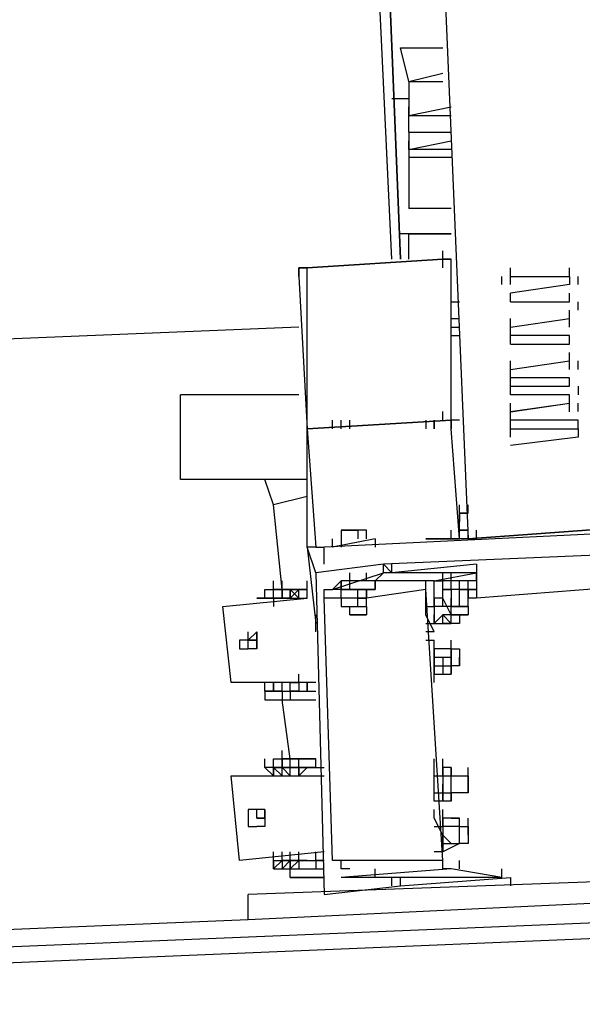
# Model space of a CAD drawing. Header units: inches. Extents: x -52 to 2304, y -1039 to 838.
# Tile 5 of 118: x 534 to 560, y -762 to -716. Entities that reach past the tile are written whole.
import ezdxf

# ---------------------------------------------------------------- set-up
doc = ezdxf.new("R2010")
doc.units = ezdxf.units.IN
doc.header["$MEASUREMENT"] = 0
doc.layers.add('DRYER-TRAIN', color=7, linetype='Continuous')

msp = doc.modelspace()

# ---------------------------------------------------------------- linework, layer by layer
at = {"layer": 'DRYER-TRAIN'}
for p, q in [((551.796, -676.032), (554.544, -740.472)), ((551.796, -676.032), (554.544, -740.472)), ((551.004, -727.5), (548.652, -678)), ((551.4, -727.5), (549.432, -678)), ((549.432, -678), (551.4, -727.5)), ((551.796, -719.256), (551.4, -717.684)), ((551.4, -717.684), (553.368, -717.684)), ((551.796, -719.256), (553.368, -718.86)), ((551.796, -719.256), (551.796, -720.828)), ((551.796, -719.256), (553.368, -719.256)), ((551.004, -720.036), (551.796, -720.036)), ((551.796, -720.828), (553.764, -720.432)), ((551.796, -720.828), (551.796, -720.432)), ((551.796, -721.608), (551.796, -720.828)), ((551.796, -720.828), (553.764, -720.828)), ((551.796, -721.608), (551.796, -722.4)), ((551.796, -721.608), (553.764, -721.608)), ((551.796, -721.608), (553.764, -721.608)), ((551.796, -722.4), (553.764, -722.004)), ((551.796, -722.4), (551.796, -722.004)), ((553.764, -722.4), (551.796, -722.4)), ((551.796, -722.4), (551.796, -722.784)), ((553.764, -722.784), (551.796, -722.784)), ((551.796, -722.784), (551.796, -725.148)), ((553.764, -725.148), (551.796, -725.148)), ((553.764, -726.324), (551.4, -726.324)), ((551.796, -727.5), (551.796, -726.324)), ((551.796, -726.324), (553.764, -726.324)), ((553.368, -727.5), (553.368, -727.104)), ((547.08, -727.896), (553.368, -727.5)), ((553.368, -727.5), (547.08, -727.896)), ((553.368, -727.896), (553.368, -727.5)), ((553.764, -727.5), (553.368, -727.5)), ((553.368, -727.5), (553.764, -727.5)), ((553.764, -727.896), (553.764, -727.5)), ((547.08, -727.896), (546.684, -727.896)), ((546.684, -727.896), (546.684, -728.292)), ((546.684, -728.292), (546.684, -727.896)), ((546.684, -727.896), (547.08, -727.896)), ((546.684, -728.292), (547.08, -735.36)), ((547.08, -735.36), (547.08, -727.896)), ((553.764, -734.964), (553.764, -727.896)), ((556.116, -728.676), (556.116, -728.292)), ((556.512, -728.292), (556.512, -727.896)), ((556.512, -728.292), (559.26, -728.292)), ((556.512, -728.676), (556.512, -728.292)), ((556.512, -728.676), (556.512, -728.292)), ((556.512, -728.676), (556.512, -728.292)), ((556.512, -728.292), (559.26, -728.292)), ((559.26, -728.292), (559.26, -727.896)), ((559.26, -728.292), (559.26, -728.676)), ((559.656, -728.676), (559.656, -728.292)), ((559.26, -728.676), (556.512, -729.072)), ((556.512, -729.468), (556.512, -729.072)), ((559.26, -729.468), (559.26, -729.072)), ((553.764, -729.468), (554.148, -729.468)), ((556.512, -729.468), (559.26, -729.468)), ((559.656, -729.864), (559.656, -729.468)), ((559.26, -730.248), (559.26, -729.864)), ((553.764, -730.248), (554.148, -730.248)), ((556.512, -730.644), (559.26, -730.248)), ((556.512, -730.644), (556.512, -730.248)), ((556.512, -730.644), (559.26, -730.248)), ((559.26, -730.644), (559.26, -730.248)), ((559.26, -730.644), (559.26, -730.248)), ((559.26, -730.644), (559.26, -730.248)), ((546.684, -730.644), (499.536, -732.612)), ((553.764, -730.644), (554.148, -730.644)), ((553.764, -731.04), (554.148, -731.04)), ((553.764, -731.04), (554.148, -731.04)), ((556.512, -731.04), (556.512, -730.644)), ((559.26, -731.04), (556.512, -731.04)), ((556.512, -731.436), (556.512, -731.04)), ((559.26, -731.436), (559.26, -731.04)), ((556.512, -731.436), (559.26, -731.436)), ((559.26, -732.216), (559.26, -731.82)), ((556.512, -732.612), (559.26, -732.216)), ((556.512, -732.612), (556.512, -732.216)), ((556.512, -732.612), (559.26, -732.216)), ((559.26, -732.612), (559.26, -732.216)), ((559.26, -732.612), (559.26, -732.216)), ((559.26, -732.612), (559.26, -732.216)), ((559.656, -732.612), (559.656, -732.216)), ((556.512, -733.008), (556.512, -732.612)), ((559.26, -733.008), (556.512, -733.008)), ((556.512, -733.392), (556.512, -733.008)), ((559.26, -733.392), (559.26, -733.008)), ((556.512, -733.392), (559.26, -733.392)), ((556.512, -733.788), (556.512, -733.392)), ((556.512, -733.392), (559.26, -733.392)), ((559.656, -733.392), (559.656, -733.788)), ((541.188, -737.712), (541.188, -733.788)), ((546.684, -733.788), (541.188, -733.788)), ((553.764, -734.58), (553.764, -734.184)), ((559.26, -733.788), (556.512, -733.788)), ((556.512, -734.568), (559.26, -734.184)), ((556.512, -734.58), (556.512, -734.184)), ((556.512, -734.58), (559.26, -734.184)), ((559.26, -734.184), (559.26, -733.788)), ((559.26, -734.568), (559.26, -734.184)), ((559.26, -734.568), (559.26, -734.184)), ((559.26, -734.58), (559.26, -734.184)), ((559.656, -734.568), (559.656, -734.184)), ((553.368, -734.964), (553.368, -734.568)), ((553.368, -734.964), (553.368, -734.568)), ((553.764, -734.964), (553.764, -734.58)), ((553.764, -734.964), (553.764, -734.58)), ((556.512, -734.964), (556.512, -734.568)), ((553.764, -734.964), (547.08, -735.36)), ((547.08, -735.36), (553.764, -734.964)), ((553.764, -734.964), (547.08, -735.36)), ((548.256, -735.36), (548.256, -734.964)), ((548.652, -735.36), (548.652, -734.964)), ((548.652, -735.36), (548.652, -734.964)), ((549.048, -735.36), (549.048, -734.964)), ((552.576, -734.964), (552.576, -735.36)), ((552.972, -734.964), (552.972, -735.36)), ((552.972, -735.36), (552.972, -734.964)), ((552.972, -734.964), (552.972, -735.36)), ((552.972, -734.964), (552.972, -735.36)), ((554.148, -734.964), (553.764, -734.964)), ((554.148, -734.964), (553.764, -734.964)), ((553.764, -734.964), (553.764, -735.36)), ((553.764, -735.36), (553.764, -734.964)), ((559.656, -734.964), (556.512, -734.964)), ((556.512, -735.36), (556.512, -734.964)), ((559.656, -735.36), (559.656, -734.964)), ((547.08, -735.36), (547.476, -740.856)), ((547.08, -740.856), (547.08, -735.36)), ((554.148, -740.472), (553.764, -735.36)), ((556.512, -735.36), (559.656, -735.36)), ((556.512, -735.756), (556.512, -735.36)), ((556.512, -735.756), (556.512, -735.36)), ((556.512, -735.36), (559.656, -735.36)), ((559.656, -735.36), (559.656, -735.756)), ((559.656, -735.756), (556.512, -736.14)), ((547.08, -737.712), (541.188, -737.712)), ((545.508, -738.9), (545.112, -737.712)), ((547.08, -738.504), (545.508, -738.9)), ((545.904, -742.824), (545.508, -738.9)), ((554.148, -739.284), (554.148, -738.9)), ((554.148, -739.284), (554.148, -738.9)), ((554.148, -739.284), (554.148, -738.9)), ((554.148, -739.284), (554.148, -738.9)), ((554.148, -739.284), (554.148, -738.9)), ((554.148, -739.284), (554.148, -738.9)), ((554.148, -739.284), (554.148, -738.9)), ((554.148, -739.284), (554.148, -738.9)), ((554.148, -739.284), (554.148, -738.9)), ((554.148, -739.284), (554.148, -738.9)), ((554.148, -739.284), (554.148, -738.9)), ((554.148, -739.284), (554.148, -738.9)), ((554.148, -739.284), (554.148, -738.9)), ((554.148, -739.284), (554.148, -738.9)), ((554.148, -739.284), (554.148, -738.9)), ((554.148, -739.284), (554.148, -738.9)), ((554.544, -739.284), (554.544, -738.9)), ((554.544, -739.284), (554.544, -738.9)), ((554.544, -739.284), (554.544, -738.9)), ((554.544, -739.284), (554.544, -738.9)), ((554.544, -739.284), (554.544, -738.9)), ((554.544, -739.284), (554.544, -738.9)), ((554.544, -739.284), (554.544, -738.9)), ((554.544, -739.284), (554.544, -738.9)), ((554.544, -739.284), (554.544, -738.9)), ((554.544, -739.284), (554.544, -738.9)), ((554.544, -739.284), (554.544, -738.9)), ((554.544, -739.284), (554.544, -738.9)), ((572.22, -739.68), (547.86, -740.856)), ((554.148, -739.284), (554.544, -739.284)), ((554.148, -739.284), (554.544, -739.284)), ((554.148, -739.68), (554.148, -739.284)), ((554.148, -739.284), (554.544, -739.284)), ((554.544, -739.284), (554.148, -739.284)), ((554.148, -739.284), (554.148, -739.68)), ((554.148, -739.68), (554.148, -739.284)), ((554.148, -739.68), (554.148, -739.284)), ((554.148, -739.68), (554.148, -739.284)), ((554.148, -740.076), (554.148, -739.68)), ((565.548, -739.68), (554.544, -740.472)), ((554.544, -740.472), (565.548, -739.68)), ((549.048, -740.076), (548.652, -740.076)), ((548.652, -740.076), (548.652, -740.856)), ((548.652, -740.076), (549.048, -740.076)), ((549.432, -740.076), (549.048, -740.076)), ((549.048, -740.076), (549.432, -740.076)), ((549.432, -740.076), (549.432, -740.472)), ((549.828, -740.076), (549.432, -740.076)), ((549.828, -740.076), (549.432, -740.076)), ((549.828, -740.472), (549.828, -740.076)), ((553.764, -740.472), (553.764, -740.076)), ((554.148, -740.472), (554.148, -740.076)), ((554.148, -740.472), (554.148, -740.076)), ((554.148, -740.472), (554.148, -740.076)), ((554.148, -740.472), (554.148, -740.076)), ((554.544, -740.076), (554.148, -740.076)), ((554.148, -740.076), (554.544, -740.076)), ((554.544, -740.472), (554.544, -740.076)), ((554.94, -740.472), (554.94, -740.076)), ((554.94, -740.472), (554.94, -740.076)), ((548.256, -740.856), (548.256, -740.472)), ((550.224, -740.472), (548.256, -740.856)), ((550.224, -740.472), (550.224, -740.856)), ((552.576, -740.472), (552.972, -740.472)), ((552.972, -740.472), (552.576, -740.472)), ((552.972, -740.472), (554.148, -740.472)), ((554.148, -740.472), (552.972, -740.472)), ((554.544, -740.472), (554.148, -740.472)), ((554.94, -740.472), (554.544, -740.472)), ((547.476, -740.856), (547.08, -740.856)), ((547.476, -742.044), (547.08, -740.856)), ((547.08, -740.856), (547.476, -744.396)), ((547.476, -740.856), (547.86, -740.856)), ((547.86, -741.648), (547.86, -740.856)), ((569.472, -740.856), (550.62, -741.648)), ((550.62, -741.648), (547.476, -742.044)), ((550.62, -742.044), (550.62, -741.648)), ((551.004, -742.044), (550.62, -741.648)), ((550.62, -742.044), (550.62, -741.648)), ((551.004, -742.044), (551.004, -741.648)), ((554.94, -741.648), (551.004, -742.044)), ((554.94, -741.648), (554.94, -743.22)), ((545.508, -742.824), (545.508, -742.428)), ((545.904, -742.824), (545.904, -742.428)), ((545.904, -742.824), (545.904, -742.428)), ((547.08, -742.824), (547.08, -742.428)), ((547.476, -742.044), (547.86, -756.972)), ((548.256, -742.824), (550.62, -742.044)), ((548.256, -742.824), (548.652, -742.428)), ((548.652, -742.824), (548.652, -742.428)), ((550.224, -742.428), (548.652, -742.428)), ((548.652, -742.428), (548.652, -742.824)), ((548.652, -742.824), (548.652, -742.428)), ((549.048, -742.428), (549.048, -742.044)), ((549.048, -742.824), (549.048, -742.428)), ((549.828, -742.428), (549.828, -742.044)), ((550.224, -742.428), (550.62, -742.044)), ((550.224, -742.824), (550.224, -742.428)), ((550.224, -742.428), (550.224, -742.824)), ((552.972, -742.428), (550.224, -742.428)), ((554.94, -742.044), (550.62, -742.044)), ((552.576, -742.824), (552.576, -742.428)), ((552.972, -742.428), (554.94, -742.044)), ((552.972, -742.824), (552.972, -742.428)), ((552.972, -742.428), (553.368, -742.428)), ((553.368, -742.428), (553.368, -742.044)), ((553.368, -742.428), (553.368, -742.044)), ((553.368, -742.824), (553.368, -742.428)), ((553.368, -742.824), (553.368, -742.428)), ((553.764, -742.428), (553.368, -742.428)), ((553.764, -742.428), (553.764, -742.044)), ((553.764, -742.824), (553.764, -742.428)), ((553.764, -742.824), (553.764, -742.428)), ((554.544, -742.428), (553.764, -742.428)), ((554.148, -742.824), (554.148, -742.428)), ((554.148, -742.824), (554.148, -742.428)), ((554.544, -742.824), (554.544, -742.428)), ((554.94, -742.428), (554.544, -742.428)), ((554.544, -742.824), (554.544, -742.428)), ((554.94, -742.044), (554.94, -742.428)), ((554.94, -742.428), (554.94, -742.044)), ((554.94, -742.428), (554.94, -742.824)), ((565.152, -742.428), (554.94, -743.22)), ((468.504, -762.072), (935.64, -742.824)), ((545.112, -743.22), (545.112, -742.824)), ((545.112, -742.824), (545.904, -742.824)), ((545.112, -743.22), (545.112, -742.824)), ((545.112, -743.22), (545.112, -742.824)), ((545.112, -743.22), (545.112, -742.824)), ((547.08, -742.824), (545.508, -742.824)), ((545.508, -742.824), (547.08, -742.824)), ((545.508, -743.22), (545.508, -742.824)), ((545.904, -742.824), (547.08, -742.824)), ((545.904, -743.22), (545.904, -742.824)), ((545.904, -742.824), (545.904, -743.22)), ((545.904, -743.22), (545.904, -742.824)), ((545.904, -742.824), (545.904, -743.22)), ((546.684, -742.824), (546.288, -743.22)), ((546.288, -742.824), (546.288, -743.22)), ((546.684, -743.22), (546.288, -742.824)), ((546.288, -743.22), (546.288, -742.824)), ((546.684, -743.22), (546.684, -742.824)), ((546.684, -743.22), (546.684, -742.824)), ((547.08, -743.22), (547.08, -742.824)), ((547.08, -743.22), (547.08, -742.824)), ((547.08, -743.22), (547.08, -742.824)), ((547.86, -743.22), (547.86, -742.824)), ((547.86, -742.824), (548.256, -742.824)), ((547.86, -743.22), (547.86, -742.824)), ((547.86, -742.824), (548.256, -742.824)), ((548.652, -742.824), (548.256, -742.824)), ((548.652, -743.22), (548.652, -742.824)), ((549.048, -742.824), (548.652, -742.824)), ((548.652, -743.22), (548.652, -742.824)), ((548.652, -742.824), (550.224, -742.824)), ((549.048, -742.824), (548.652, -742.824)), ((549.828, -742.824), (549.048, -742.824)), ((549.432, -742.824), (549.048, -742.824)), ((549.432, -743.22), (549.432, -742.824)), ((549.432, -743.22), (549.432, -742.824)), ((549.828, -742.824), (549.828, -743.22)), ((549.828, -743.22), (549.828, -742.824)), ((550.224, -742.824), (549.828, -742.824)), ((549.828, -743.22), (549.828, -742.824)), ((549.828, -743.22), (549.828, -742.824)), ((552.576, -742.824), (549.828, -743.22)), ((552.576, -744), (552.576, -742.824)), ((553.368, -755.4), (552.576, -742.824)), ((552.972, -743.22), (552.972, -742.824)), ((552.972, -743.22), (552.972, -742.824)), ((553.368, -743.22), (553.368, -742.824)), ((553.368, -743.22), (553.368, -742.824)), ((554.94, -742.824), (553.368, -742.824)), ((553.764, -742.824), (553.368, -742.824)), ((553.764, -742.824), (553.368, -742.824)), ((553.368, -742.824), (553.764, -742.824)), ((553.764, -742.824), (553.764, -743.616)), ((554.148, -742.824), (553.764, -742.824)), ((554.148, -742.824), (553.764, -742.824)), ((554.148, -742.824), (554.544, -742.824)), ((554.148, -743.616), (554.148, -742.824)), ((554.148, -742.824), (554.544, -742.824)), ((554.544, -742.824), (554.148, -742.824)), ((554.544, -743.616), (554.544, -742.824)), ((554.544, -742.824), (554.94, -742.824)), ((554.94, -742.824), (554.544, -742.824)), ((554.544, -742.824), (554.544, -743.22)), ((554.544, -743.22), (554.544, -742.824)), ((554.94, -742.824), (554.94, -743.22)), ((543.156, -743.616), (547.08, -743.22)), ((545.112, -743.22), (544.728, -743.22)), ((544.728, -743.22), (545.112, -743.22)), ((544.728, -743.22), (545.112, -743.22)), ((544.728, -743.22), (545.112, -743.22)), ((545.508, -743.22), (545.112, -743.22)), ((545.112, -743.22), (545.508, -743.22)), ((545.508, -743.22), (545.112, -743.22)), ((545.508, -743.22), (545.508, -743.616)), ((545.508, -743.22), (545.904, -743.22)), ((545.904, -743.22), (545.508, -743.22)), ((545.904, -743.22), (545.508, -743.22)), ((546.288, -743.22), (545.904, -743.22)), ((545.904, -743.22), (546.288, -743.22)), ((546.288, -743.22), (545.904, -743.22)), ((546.288, -743.22), (546.684, -743.22)), ((546.288, -743.22), (546.684, -743.22)), ((546.684, -743.22), (547.08, -743.22)), ((548.256, -755.4), (547.86, -743.22)), ((548.256, -755.4), (547.86, -743.22)), ((548.652, -743.22), (547.86, -743.22)), ((548.652, -743.22), (548.652, -743.616)), ((549.048, -743.22), (548.652, -743.22)), ((549.432, -743.22), (549.048, -743.22)), ((549.432, -743.22), (549.048, -743.22)), ((549.432, -743.22), (549.828, -743.22)), ((549.828, -743.22), (549.432, -743.22)), ((549.432, -743.616), (549.432, -743.22)), ((549.828, -743.22), (549.432, -743.22)), ((549.828, -743.22), (549.432, -743.22)), ((549.828, -743.616), (549.828, -743.22)), ((549.828, -743.616), (549.828, -743.22)), ((553.368, -743.22), (552.972, -743.22)), ((552.972, -743.616), (552.972, -743.22)), ((552.972, -743.616), (552.972, -743.22)), ((552.972, -743.22), (552.972, -743.616)), ((552.972, -743.22), (552.972, -743.616)), ((553.368, -743.616), (553.368, -743.22)), ((553.764, -744), (553.368, -743.22)), ((553.764, -743.616), (553.764, -743.22)), ((553.764, -743.616), (553.764, -743.22)), ((554.544, -743.616), (554.544, -743.22)), ((554.94, -743.22), (554.544, -743.22)), ((543.54, -747.144), (543.156, -743.616)), ((548.652, -743.616), (549.048, -743.616)), ((548.652, -743.616), (549.048, -743.616)), ((549.048, -744), (549.048, -743.616)), ((549.048, -744), (549.048, -743.616)), ((549.048, -743.616), (549.432, -743.616)), ((549.048, -743.616), (549.828, -743.616)), ((549.432, -743.616), (549.828, -743.616)), ((549.828, -743.616), (549.828, -744)), ((552.576, -743.616), (552.972, -743.616)), ((553.368, -743.616), (552.972, -743.616)), ((552.972, -743.616), (552.972, -744)), ((552.972, -743.616), (552.972, -744)), ((552.972, -743.616), (552.972, -744)), ((553.764, -743.616), (553.368, -743.616)), ((553.764, -744), (553.764, -743.616)), ((553.764, -744), (553.764, -743.616)), ((553.764, -744), (553.764, -743.616)), ((553.764, -744), (553.764, -743.616)), ((553.764, -743.616), (554.148, -743.616)), ((554.544, -743.616), (553.764, -743.616)), ((554.148, -743.616), (554.544, -743.616)), ((554.544, -743.616), (554.544, -744)), ((547.476, -744.396), (547.476, -744)), ((549.828, -744), (549.048, -744)), ((549.048, -744), (549.828, -744)), ((552.972, -744.792), (552.576, -744)), ((552.972, -744.396), (552.972, -744)), ((552.972, -744.396), (552.972, -744)), ((552.972, -744), (552.972, -744.396)), ((552.972, -744.396), (553.368, -744)), ((552.972, -744.396), (552.972, -744)), ((552.972, -744.396), (552.972, -744)), ((552.972, -744), (552.972, -744.396)), ((552.972, -744.396), (552.972, -744)), ((552.972, -744.396), (552.972, -744)), ((552.972, -744.396), (552.972, -744)), ((553.764, -744), (553.368, -744)), ((553.764, -744.396), (553.368, -744)), ((553.368, -744.396), (553.368, -744)), ((553.764, -744.396), (553.764, -744)), ((553.764, -744.396), (553.764, -744)), ((554.544, -744), (553.764, -744)), ((553.764, -744), (554.544, -744)), ((554.148, -744), (554.148, -744.396)), ((554.148, -744), (554.148, -744.396)), ((547.476, -744.792), (547.476, -744.396)), ((552.576, -744.396), (552.972, -744.396)), ((552.972, -744.396), (553.368, -744.396)), ((552.972, -744.396), (553.368, -744.396)), ((552.972, -744.396), (553.368, -744.396)), ((553.764, -744.396), (553.368, -744.396)), ((553.368, -744.396), (553.764, -744.396)), ((554.148, -744.396), (553.764, -744.396)), ((544.332, -745.176), (543.936, -745.176)), ((543.936, -745.176), (543.936, -745.572)), ((544.332, -745.176), (544.332, -744.792)), ((544.728, -744.792), (544.332, -745.176)), ((544.728, -745.176), (544.332, -745.176)), ((544.332, -745.176), (544.728, -745.176)), ((544.332, -745.572), (544.332, -745.176)), ((544.728, -745.176), (544.728, -744.792)), ((544.728, -744.792), (544.728, -745.572)), ((544.728, -745.176), (544.728, -744.792)), ((544.728, -745.176), (544.728, -744.792)), ((544.728, -745.176), (544.728, -744.792)), ((544.728, -745.572), (544.728, -745.176)), ((544.728, -745.572), (544.728, -745.176)), ((544.728, -745.572), (544.728, -745.176)), ((544.728, -745.572), (544.728, -745.176)), ((544.728, -745.176), (544.728, -745.572)), ((544.728, -745.572), (544.728, -745.176)), ((544.728, -745.572), (544.728, -745.176)), ((544.728, -745.572), (544.728, -745.176)), ((544.728, -745.176), (544.728, -745.572)), ((552.972, -744.792), (552.576, -744.792)), ((552.576, -745.176), (552.972, -745.176)), ((552.972, -745.572), (552.972, -745.176)), ((552.972, -745.572), (552.972, -745.176)), ((552.972, -745.968), (552.972, -745.176)), ((553.764, -745.572), (553.764, -745.176)), ((553.764, -745.572), (553.764, -745.176)), ((553.764, -745.572), (553.764, -745.176)), ((543.936, -745.572), (544.332, -745.572)), ((544.728, -745.572), (544.332, -745.572)), ((544.728, -745.572), (544.332, -745.572)), ((552.972, -745.968), (552.972, -745.572)), ((553.764, -745.572), (552.972, -745.572)), ((552.972, -745.968), (552.972, -745.572)), ((552.972, -745.572), (552.972, -745.968)), ((552.972, -745.572), (552.972, -745.968)), ((552.972, -745.572), (552.972, -745.968)), ((553.764, -745.572), (554.148, -745.572)), ((553.764, -745.968), (553.764, -745.572)), ((553.764, -745.572), (553.764, -745.968)), ((554.148, -745.572), (554.148, -745.968)), ((554.148, -745.572), (554.148, -746.364)), ((552.972, -745.968), (553.764, -745.968)), ((552.972, -746.364), (552.972, -745.968)), ((552.972, -747.144), (552.972, -745.968)), ((552.972, -745.968), (552.972, -746.364)), ((552.972, -746.364), (552.972, -745.968)), ((553.368, -745.968), (553.368, -746.364)), ((553.764, -745.968), (553.764, -746.748)), ((553.764, -746.364), (553.764, -745.968)), ((554.148, -746.364), (554.148, -745.968)), ((554.148, -746.364), (554.148, -745.968)), ((552.972, -746.748), (552.972, -746.364)), ((552.972, -746.748), (552.972, -746.364)), ((552.972, -746.364), (553.764, -746.364)), ((552.972, -746.748), (552.972, -746.364)), ((552.972, -746.364), (552.972, -746.748)), ((552.972, -746.748), (552.972, -746.364)), ((552.972, -746.748), (552.972, -746.364)), ((552.972, -746.748), (552.972, -746.364)), ((552.972, -746.364), (552.972, -746.748)), ((552.972, -746.748), (552.972, -746.364)), ((553.368, -746.364), (553.368, -746.748)), ((553.764, -746.748), (553.764, -746.364)), ((554.148, -746.364), (553.764, -746.364)), ((553.764, -746.748), (553.764, -746.364)), ((553.764, -746.748), (553.764, -746.364)), ((553.764, -746.748), (553.764, -746.364)), ((546.684, -747.144), (546.684, -746.748)), ((552.972, -747.144), (552.972, -746.748)), ((552.972, -746.748), (553.764, -746.748)), ((552.972, -746.748), (553.368, -746.748)), ((547.476, -747.144), (543.54, -747.144)), ((545.112, -747.54), (545.112, -747.144)), ((545.112, -747.54), (545.112, -747.144)), ((545.112, -747.54), (545.112, -747.144)), ((545.112, -747.54), (545.112, -747.144)), ((545.508, -747.144), (545.508, -747.54)), ((545.508, -747.54), (545.508, -747.144)), ((545.508, -747.54), (545.508, -747.144)), ((545.508, -747.54), (545.508, -747.144)), ((545.904, -747.54), (545.904, -747.144)), ((545.904, -747.54), (545.904, -747.144)), ((546.288, -747.54), (546.288, -747.144)), ((546.288, -747.54), (546.288, -747.144)), ((546.288, -747.144), (546.684, -747.144)), ((546.288, -747.54), (546.288, -747.144)), ((546.684, -747.144), (546.684, -747.54)), ((547.08, -747.144), (546.684, -747.144)), ((546.684, -747.144), (546.684, -747.54)), ((547.08, -747.144), (547.08, -747.54)), ((547.08, -747.54), (547.08, -747.144)), ((547.08, -747.54), (547.08, -747.144)), ((547.08, -747.144), (547.08, -747.54)), ((547.476, -747.144), (547.08, -747.144)), ((545.112, -747.54), (545.112, -747.936)), ((545.508, -747.54), (545.112, -747.54)), ((545.112, -747.54), (545.508, -747.54)), ((545.112, -747.54), (545.508, -747.54)), ((545.112, -747.54), (545.508, -747.54)), ((545.112, -747.936), (545.904, -747.936)), ((545.904, -747.54), (545.508, -747.54)), ((545.508, -747.54), (545.904, -747.54)), ((545.508, -747.54), (545.904, -747.54)), ((545.904, -747.54), (546.288, -747.54)), ((545.904, -747.54), (546.288, -747.54)), ((545.904, -747.54), (546.288, -747.54)), ((545.904, -747.54), (545.904, -747.936)), ((545.904, -747.54), (545.904, -747.936)), ((546.288, -750.684), (545.904, -747.936)), ((545.904, -747.936), (546.288, -747.936)), ((546.288, -747.54), (546.288, -747.936)), ((546.684, -747.54), (546.288, -747.54)), ((546.288, -747.54), (546.684, -747.54)), ((546.288, -747.936), (547.476, -747.936)), ((546.684, -747.54), (547.08, -747.54)), ((546.684, -747.54), (547.08, -747.54)), ((547.08, -747.54), (547.476, -747.54)), ((547.08, -747.54), (547.476, -747.54)), ((545.112, -751.08), (545.112, -750.684)), ((545.508, -751.08), (545.508, -750.684)), ((545.508, -750.684), (545.904, -750.684)), ((545.508, -751.08), (545.508, -750.684)), ((545.508, -751.08), (545.508, -750.684)), ((545.904, -750.684), (545.904, -750.288)), ((547.476, -750.684), (545.904, -750.684)), ((545.904, -750.684), (547.476, -750.684)), ((545.904, -750.684), (545.904, -751.08)), ((546.288, -750.684), (545.904, -750.684)), ((545.904, -751.08), (545.904, -750.684)), ((545.904, -751.08), (545.904, -750.684)), ((546.288, -751.08), (546.288, -750.684)), ((546.288, -750.684), (547.476, -750.684)), ((546.288, -751.08), (546.288, -750.684)), ((546.288, -751.08), (546.288, -750.684)), ((546.684, -751.08), (546.684, -750.684)), ((546.684, -751.08), (546.684, -750.684)), ((547.476, -751.08), (547.476, -750.684)), ((552.972, -751.08), (552.972, -750.684)), ((553.368, -751.08), (553.368, -750.684)), ((545.508, -751.08), (545.112, -751.08)), ((545.112, -751.08), (545.508, -751.464)), ((545.112, -751.08), (545.508, -751.464)), ((545.112, -751.08), (545.508, -751.464)), ((545.904, -751.08), (545.508, -751.08)), ((545.508, -751.08), (545.904, -751.464)), ((545.508, -751.08), (545.904, -751.08)), ((545.508, -751.464), (545.508, -751.08)), ((545.508, -751.08), (545.508, -751.464)), ((545.508, -751.464), (545.508, -751.08)), ((545.508, -751.464), (545.508, -751.08)), ((545.508, -751.464), (545.508, -751.08)), ((545.508, -751.08), (545.508, -751.464)), ((545.508, -751.464), (545.508, -751.08)), ((545.904, -751.464), (545.904, -751.08)), ((546.288, -751.08), (545.904, -751.08)), ((545.904, -751.08), (546.288, -751.464)), ((545.904, -751.08), (546.288, -751.08)), ((545.904, -751.464), (545.904, -751.08)), ((545.904, -751.464), (545.904, -751.08)), ((545.904, -751.464), (545.904, -751.08)), ((545.904, -751.464), (545.904, -751.08)), ((546.684, -751.08), (546.288, -751.08)), ((546.288, -751.464), (546.288, -751.08)), ((546.288, -751.08), (546.684, -751.08)), ((546.288, -751.464), (546.288, -751.08)), ((546.288, -751.464), (546.288, -751.08)), ((546.288, -751.464), (546.288, -751.08)), ((547.08, -751.08), (546.684, -751.08)), ((546.684, -751.464), (546.684, -751.08)), ((546.684, -751.08), (547.08, -751.08)), ((547.08, -751.08), (546.684, -751.464)), ((546.684, -751.08), (546.684, -751.464)), ((546.684, -751.464), (546.684, -751.08)), ((546.684, -751.08), (546.684, -751.464)), ((547.476, -751.08), (547.08, -751.08)), ((547.08, -751.08), (547.476, -751.08)), ((547.476, -751.08), (547.08, -751.08)), ((547.476, -751.08), (547.86, -751.08)), ((552.972, -751.86), (552.972, -751.08)), ((553.368, -751.464), (553.368, -751.08)), ((553.764, -751.08), (553.368, -751.08)), ((553.368, -751.464), (553.368, -751.08)), ((553.368, -751.08), (553.368, -751.464)), ((553.764, -751.08), (553.764, -751.464)), ((553.764, -751.464), (553.764, -751.08)), ((553.764, -751.464), (553.764, -751.08)), ((554.544, -751.464), (554.544, -751.08)), ((543.936, -755.4), (543.54, -751.464)), ((543.54, -751.464), (547.86, -751.464)), ((545.508, -751.464), (545.904, -751.464)), ((545.904, -751.464), (546.288, -751.464)), ((546.288, -751.464), (546.684, -751.464)), ((552.972, -751.464), (553.368, -751.464)), ((552.972, -751.464), (553.368, -751.464)), ((553.368, -751.464), (553.764, -751.464)), ((553.368, -751.464), (553.368, -751.86)), ((553.368, -751.464), (553.368, -751.86)), ((553.368, -751.464), (553.368, -751.86)), ((553.764, -751.464), (554.544, -751.464)), ((553.764, -751.86), (553.764, -751.464)), ((553.764, -751.86), (553.764, -751.464)), ((554.544, -752.256), (554.544, -751.464)), ((554.544, -751.464), (554.544, -752.256)), ((552.972, -752.652), (552.972, -751.86)), ((553.368, -752.256), (553.368, -751.86)), ((553.368, -752.256), (553.368, -751.86)), ((553.368, -752.256), (553.368, -751.86)), ((553.368, -751.86), (553.368, -752.256)), ((553.368, -751.86), (553.368, -752.256)), ((553.764, -752.256), (553.764, -751.86)), ((553.764, -752.256), (553.764, -751.86)), ((553.764, -752.256), (553.764, -751.86)), ((552.972, -752.652), (552.972, -752.256)), ((552.972, -752.256), (553.368, -752.256)), ((553.368, -752.652), (553.368, -752.256)), ((553.368, -752.256), (553.764, -752.256)), ((553.368, -752.652), (553.368, -752.256)), ((553.368, -752.652), (553.368, -752.256)), ((553.368, -752.256), (553.368, -752.652)), ((553.368, -752.652), (553.368, -752.256)), ((553.368, -752.256), (553.368, -752.652)), ((553.368, -752.256), (553.368, -752.652)), ((553.764, -752.256), (553.764, -752.652)), ((554.544, -752.256), (553.764, -752.256)), ((553.764, -752.652), (553.764, -752.256)), ((553.368, -752.652), (552.972, -752.652)), ((553.368, -752.652), (552.972, -752.652)), ((553.764, -752.652), (553.368, -752.652)), ((544.728, -753.036), (544.332, -753.036)), ((544.332, -753.036), (544.332, -753.432)), ((544.332, -753.432), (544.332, -753.828)), ((544.728, -753.432), (544.728, -753.036)), ((545.112, -753.036), (544.728, -753.036)), ((545.112, -753.432), (544.728, -753.432)), ((544.728, -753.432), (545.112, -753.432)), ((545.112, -753.432), (544.728, -753.432)), ((545.112, -753.036), (545.112, -753.828)), ((545.112, -753.432), (545.112, -753.036)), ((552.972, -753.432), (552.972, -753.036)), ((553.368, -754.224), (552.972, -753.432)), ((553.368, -753.432), (553.368, -753.036)), ((553.368, -753.432), (553.368, -753.036)), ((553.764, -753.432), (553.368, -753.432)), ((553.368, -753.828), (553.368, -753.432)), ((553.368, -753.432), (553.368, -753.828)), ((553.368, -753.828), (553.368, -753.432)), ((553.368, -753.432), (553.368, -753.828)), ((553.764, -753.432), (554.148, -753.432)), ((554.148, -753.432), (553.764, -753.432)), ((554.148, -753.828), (554.148, -753.432)), ((554.148, -753.828), (554.148, -753.432)), ((554.148, -753.828), (554.148, -753.432)), ((554.544, -753.828), (554.544, -753.432)), ((544.332, -753.828), (544.728, -753.828)), ((545.112, -753.828), (544.728, -753.828)), ((552.972, -753.828), (553.368, -753.828)), ((553.764, -753.828), (553.368, -753.828)), ((553.368, -753.828), (553.368, -754.224)), ((553.368, -753.828), (553.368, -754.224)), ((553.368, -753.828), (553.368, -754.224)), ((554.148, -753.828), (553.764, -753.828)), ((554.148, -753.828), (553.764, -753.828)), ((554.148, -753.828), (554.544, -753.828)), ((554.148, -754.212), (554.148, -753.828)), ((554.148, -754.212), (554.148, -753.828)), ((554.544, -754.224), (554.544, -753.828)), ((554.544, -753.828), (554.544, -754.608)), ((553.368, -754.608), (553.368, -754.212)), ((553.368, -754.608), (553.368, -754.212)), ((553.368, -754.608), (553.368, -754.212)), ((553.368, -754.608), (553.368, -754.224)), ((553.368, -755.004), (553.368, -754.224)), ((553.368, -754.608), (553.368, -754.224)), ((553.368, -754.224), (553.764, -754.608)), ((553.368, -754.608), (553.368, -754.224)), ((553.368, -754.224), (553.368, -754.608)), ((553.368, -754.608), (553.368, -754.224)), ((553.368, -754.608), (553.368, -754.224)), ((554.148, -754.608), (554.148, -754.212)), ((554.148, -754.608), (554.148, -754.212)), ((554.148, -754.608), (554.148, -754.212)), ((554.148, -754.608), (554.148, -754.212)), ((554.148, -754.608), (554.148, -754.224)), ((554.544, -754.224), (554.544, -754.608)), ((553.368, -755.004), (553.368, -754.608)), ((553.368, -754.608), (554.148, -754.608)), ((553.368, -754.608), (553.368, -755.004)), ((554.148, -754.608), (553.368, -755.004)), ((553.368, -754.608), (553.764, -754.608)), ((554.544, -754.608), (554.148, -754.608)), ((547.86, -755.004), (543.936, -755.4)), ((545.508, -755.4), (545.508, -755.004)), ((545.508, -755.4), (545.508, -755.004)), ((545.508, -755.4), (545.508, -755.004)), ((545.904, -755.4), (545.904, -755.004)), ((545.904, -755.4), (545.904, -755.004)), ((546.288, -755.4), (546.288, -755.004)), ((546.684, -755.4), (546.684, -755.004)), ((547.476, -755.4), (547.476, -755.004)), ((553.368, -755.004), (552.972, -755.004)), ((545.508, -755.4), (545.508, -755.784)), ((545.508, -755.4), (545.904, -755.4)), ((545.508, -755.4), (545.904, -755.4)), ((545.508, -755.4), (545.508, -755.784)), ((545.508, -755.784), (545.904, -755.4)), ((545.508, -755.4), (545.508, -755.784)), ((545.508, -755.4), (545.508, -755.784)), ((545.508, -755.784), (545.508, -755.4)), ((545.508, -755.4), (545.508, -755.784)), ((545.508, -755.4), (545.508, -755.784)), ((546.288, -755.4), (545.904, -755.4)), ((545.904, -755.4), (545.904, -755.784)), ((545.904, -755.784), (546.288, -755.4)), ((545.904, -755.4), (546.288, -755.4)), ((545.904, -755.4), (545.904, -755.784)), ((546.288, -755.784), (546.684, -755.4)), ((546.684, -755.4), (546.288, -755.4)), ((546.288, -755.4), (546.288, -755.784)), ((546.288, -755.784), (546.684, -755.4)), ((546.288, -755.4), (546.684, -755.4)), ((546.288, -755.4), (546.288, -755.784)), ((546.288, -755.784), (546.288, -755.4)), ((546.288, -755.784), (546.288, -755.4)), ((547.08, -755.4), (546.684, -755.4)), ((546.684, -755.4), (547.08, -755.4)), ((546.684, -755.4), (546.684, -755.784)), ((547.08, -755.4), (547.476, -755.4)), ((547.476, -755.4), (547.476, -755.784)), ((547.476, -755.4), (547.476, -755.784)), ((547.476, -755.4), (547.476, -755.784)), ((547.476, -755.4), (547.86, -755.4)), ((547.86, -755.4), (547.476, -755.4)), ((547.476, -755.4), (547.86, -755.4)), ((553.368, -755.4), (548.256, -755.4)), ((548.652, -755.784), (548.652, -755.4)), ((548.652, -755.784), (548.652, -755.4)), ((553.368, -755.784), (553.368, -755.4)), ((554.148, -755.784), (554.148, -755.4)), ((577.332, -755.784), (544.332, -756.972)), ((545.508, -755.784), (546.288, -755.784)), ((545.904, -755.784), (546.288, -755.784)), ((546.288, -756.18), (546.288, -755.784)), ((546.288, -755.784), (547.86, -755.784)), ((546.684, -755.784), (547.08, -755.784)), ((549.048, -755.784), (548.652, -755.784)), ((549.048, -755.784), (548.652, -755.784)), ((553.764, -755.784), (548.652, -756.18)), ((550.224, -756.18), (550.224, -755.784)), ((553.764, -755.784), (553.368, -755.784)), ((556.116, -756.18), (553.764, -755.784)), ((556.116, -756.18), (556.116, -755.784)), ((629.196, -756.18), (496.008, -761.688)), ((577.332, -756.576), (544.332, -758.148)), ((546.684, -756.18), (546.288, -756.18)), ((546.288, -756.18), (547.86, -756.18)), ((547.86, -756.18), (546.684, -756.18)), ((547.86, -756.972), (551.4, -756.576)), ((551.4, -756.18), (548.652, -756.18)), ((551.4, -756.18), (548.652, -756.18)), ((551.004, -756.576), (551.004, -756.18)), ((551.4, -756.576), (551.4, -756.18)), ((551.4, -756.576), (551.4, -756.18)), ((551.4, -756.576), (551.4, -756.18)), ((556.116, -756.18), (551.4, -756.18)), ((551.4, -756.576), (556.512, -756.18)), ((556.512, -756.18), (556.512, -756.576)), ((544.332, -758.148), (544.332, -756.972)), ((544.332, -758.148), (468.504, -761.292))]:
    msp.add_line(p, q, dxfattribs=at)

doc.saveas('drawing.dxf')
